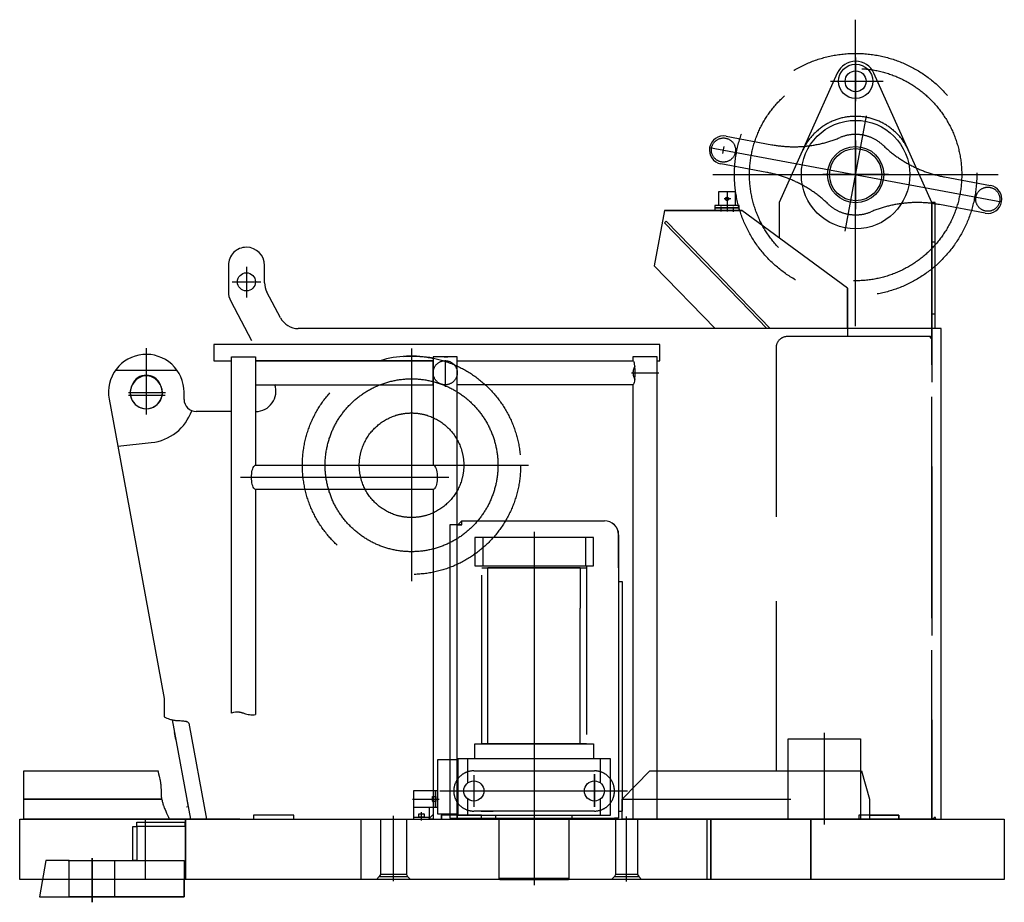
# Model space of a CAD drawing. Extents: x 8778 to 74498, y 1601 to 45347.
# Tile 39 of 52: x 69692 to 72142, y 22607 to 24802. Entities that reach past the tile are written whole.
import ezdxf

# ---------------------------------------------------------------- set-up
doc = ezdxf.new("R2010")
doc.units = 0
doc.header["$LTSCALE"] = 50
doc.header["$MEASUREMENT"] = 0
doc.linetypes.add('CENTER', pattern=[50.5, 30, -9, 2.5, -9])
doc.linetypes.add('HIDDEN', pattern=[12.6, 8.4, -4.2])
doc.layers.add('11', color=251, linetype='CONTINUOUS')

# ---------------------------------------------------------------- blocks, each defined once
blk = doc.blocks.new('*G183')
at = {"layer": '11', "color": 251, "linetype": 'CENTER'}
for p, q in [((71772.5, 24039.9), (71772.5, 24801.7)), ((71772.5, 24708.1), (71772.5, 24599.3)), ((71709.6, 24648.5), (71841.2, 24648.5)), ((71746.3, 24275.6), (71799.8, 24562.8)), ((71772.5, 24500.9), (71772.5, 24330.2)), ((71409.3, 24484.1), (72135.8, 24348.7)), ((71442, 24468.8), (71445.3, 24486.5)), ((71772.5, 24497.9), (71772.5, 24334.9)), ((71772.5, 24489.1), (71772.5, 24347.6)), ((71772.5, 24442.5), (71772.5, 24470.3)), ((71417.5, 24416.4), (72127.5, 24416.4)), ((71854, 24416.4), (71691, 24416.4)), ((71694.6, 24416.4), (71857.8, 24416.4)), ((71699.3, 24416.4), (71846.2, 24416.4)), ((71720.5, 24416.4), (71744.5, 24416.4)), ((71744.5, 24416.4), (71720.5, 24416.4)), ((71800.5, 24416.4), (71824.5, 24416.4)), ((71772.5, 24362.5), (71772.5, 24390.3)), ((71462, 24356.1), (71445.1, 24356.1)), ((71452.5, 24374.6), (71452.5, 24339.6)), ((71437.5, 24336.9), (71437.5, 24324.5)), ((71437.5, 24336.9), (71437.5, 24324.5)), ((71452.5, 24339.6), (71452.5, 24331.3)), ((71452.5, 24336.3), (71452.5, 24324.7)), ((71452.5, 24336.3), (71452.5, 24324.7)), ((71467.5, 24336.7), (71467.5, 24324.2)), ((71467.5, 24336.7), (71467.5, 24324.2)), ((70256.7, 24187), (70256.7, 24111.2)), ((70221.5, 24149.8), (70292.4, 24149.8)), ((70007.5, 23985), (70007.5, 23819.8)), ((70667.5, 23984.1), (70667.5, 23405.1)), ((70751.3, 23955), (70751.3, 23888.3)), ((71214.9, 23923.7), (71283, 23923.7)), ((69963, 23874.4), (70055.1, 23874.4)), ((69963.2, 23868.4), (70054.3, 23868.4)), ((70372.7, 23693.7), (70958.6, 23693.7)), ((70492.5, 23693.7), (70842.5, 23693.7)), ((70241.8, 23663.7), (70760.1, 23663.7)), ((70972.5, 23528), (70972.5, 22649.7)), ((70972.5, 23213.7), (70972.5, 23203.5)), ((70972.5, 23123.4), (70972.5, 23113.7)), ((71694.5, 23028.2), (71694.5, 22800.1)), ((70822.5, 22923), (70822.5, 22844.5)), ((70822.5, 22915.8), (70822.5, 22852.7)), ((71122.5, 22925.7), (71122.5, 22844.3)), ((71122.5, 22844.3), (71122.5, 22925.7)), ((71122.5, 22916.4), (71122.5, 22854)), ((70737.7, 22883.7), (71205.1, 22883.7)), ((70670.2, 22863.7), (70736.5, 22863.7)), ((70622.5, 22659.4), (70622.5, 22821.8)), ((70692.5, 22810), (70692.5, 22830.6)), ((71202.5, 22658.6), (71202.5, 22820.2)), ((69872.5, 22606.8), (69872.5, 22716.9)), ((69872.5, 22716.9), (69872.5, 22606.8))]:
    blk.add_line(p, q, dxfattribs=at)
at = {"layer": '11', "color": 251, "linetype": 'CONTINUOUS'}
for p, q in [((71726.9, 24668.9), (71582.5, 24347.2)), ((71962.5, 24347.2), (71818.1, 24668.9)), ((71450.1, 24512.1), (71564.1, 24490.8)), ((71551.2, 24422), (71437.3, 24443.3)), ((71993.8, 24410.8), (72107.8, 24389.5)), ((71432.5, 24339.5), (71432.5, 24374.5)), ((71432.5, 24374.5), (71472.5, 24374.5)), ((71472.5, 24374.5), (71472.5, 24339.6)), ((71422.5, 24339.6), (71422.5, 24333.5)), ((71482.5, 24339.6), (71422.5, 24339.6)), ((71482.5, 24333.6), (71422.5, 24333.6)), ((71422.5, 24333.6), (71422.5, 24327.6)), ((71482.5, 24333.6), (71422.5, 24333.6)), ((71422.5, 24333.6), (71422.5, 24327.6)), ((71422.5, 24333.5), (71482.5, 24333.5)), ((71472.5, 24339.6), (71432.5, 24339.5)), ((71482.5, 24333.5), (71482.5, 24339.6)), ((71482.5, 24327.5), (71482.5, 24333.6)), ((71482.5, 24327.5), (71482.5, 24333.6)), ((71582.5, 24347.2), (71582.5, 24259)), ((71962.5, 24033.7), (71962.5, 24347.2)), ((71970.5, 24347.2), (71962.5, 24347.2)), ((71962.5, 24347.2), (71962.5, 24033.7)), ((71970.5, 24033.7), (71970.5, 24347.2)), ((72094.9, 24320.7), (71981, 24341.9)), ((71297.1, 24327.5), (71270.9, 24189.9)), ((71460.1, 24327.5), (71297.1, 24327.5)), ((71460.1, 24327.5), (71297.1, 24327.5)), ((71422.5, 24327.6), (71482.5, 24327.5)), ((71422.5, 24327.6), (71482.5, 24327.5)), ((71489.5, 24327.5), (71460.1, 24327.5)), ((71489.5, 24327.5), (71460.1, 24327.5)), ((71752.5, 24133.7), (71489.5, 24327.5)), ((71301.4, 24300.4), (71297.1, 24296.3)), ((71301.4, 24300.4), (71297.1, 24296.3)), ((71297.1, 24296.3), (71423.9, 24165.5)), ((71297.1, 24296.3), (71423.9, 24165.5)), ((71422, 24176), (71301.4, 24300.4)), ((71422, 24176), (71301.4, 24300.4)), ((70211.7, 24190.8), (70211.7, 24125.2)), ((70301.7, 24147.6), (70301.7, 24190.8)), ((71270.9, 24189.9), (71422.8, 24033.7)), ((71484.1, 24112), (71422, 24176)), ((71423.9, 24165.5), (71485.9, 24101.5)), ((71752.5, 24033.7), (71752.5, 24133.7)), ((71752.5, 24033.7), (71752.5, 24133.7)), ((70341.4, 24060.3), (70307.6, 24124.2)), ((71560, 24033.7), (71484.1, 24112)), ((71560, 24033.7), (71484.1, 24112)), ((70217.6, 24101.8), (70269.3, 24004.2)), ((71485.9, 24101.5), (71551.7, 24033.7)), ((71485.9, 24101.5), (71551.7, 24033.7)), ((70447.1, 24033.7), (70385.6, 24033.7)), ((71397.9, 24033.7), (70447.1, 24033.7)), ((71985.5, 24033.7), (71397.9, 24033.7)), ((71985.5, 22813.7), (71985.5, 24033.7)), ((71285.4, 23993.7), (70175.4, 23993.7)), ((70175.4, 23993.7), (70175.4, 23953.7)), ((71285.4, 23953.7), (71285.4, 23993.7)), ((70219.5, 23077.3), (70219.5, 23963.7)), ((70219.5, 23963.7), (70279.5, 23963.7)), ((70279.5, 23963.7), (70279.5, 23693.8)), ((70781.3, 23963.7), (70721.3, 23963.7)), ((70721.3, 23963.7), (70721.3, 23693.8)), ((70748.8, 23963.7), (70744.6, 23963.7)), ((70748.8, 23963.7), (70753.8, 23963.7)), ((70753.8, 23963.7), (70758, 23963.7)), ((70781.3, 22813.7), (70781.3, 23963.7)), ((71278.5, 23963.7), (71218.5, 23963.7)), ((71218.5, 23963.7), (71218.5, 23953.7)), ((71278.5, 22933.5), (71278.5, 23963.7)), ((70175.4, 23953.7), (70219.5, 23953.7)), ((70279.5, 23953.7), (70721.3, 23953.7)), ((70721.3, 23953.7), (70279.5, 23953.7)), ((70279.5, 23953.7), (70279.5, 23893.7)), ((70721.3, 23893.7), (70721.3, 23953.7)), ((70781.3, 23953.7), (71218.5, 23953.7)), ((70781.3, 23953.7), (71218.5, 23953.7)), ((70781.3, 23893.8), (70781.3, 23953.7)), ((71278.5, 23953.7), (71285.4, 23953.7)), ((69931.3, 23930.4), (70083.7, 23930.4)), ((70279.5, 23893.7), (70721.3, 23893.7)), ((71218.8, 23893.8), (70781.3, 23893.8)), ((71218.5, 23893.7), (71218.5, 22891.2)), ((70101.5, 23857.4), (70101.5, 23875.4)), ((69915.1, 23858.4), (69936.6, 23741.2)), ((70219.5, 23827.4), (70131.5, 23827.4)), ((69936.6, 23741.2), (70051.9, 23113.7)), ((70279.5, 23693.8), (70651.2, 23693.8)), ((70681, 23693.8), (70721.3, 23693.8)), ((70721.3, 23633.5), (70279.5, 23633.5)), ((70279.5, 23633.5), (70279.5, 23073.6)), ((70324.5, 23633.5), (70304.5, 23633.5)), ((70389.5, 23633.5), (70369.5, 23633.5)), ((70721.3, 23633.5), (70721.3, 22813.7)), ((70279.5, 23608.5), (70279.5, 23548.5)), ((70762.5, 23545.7), (70762.5, 23455.7)), ((70792.5, 23545.7), (70762.5, 23545.7)), ((70792.5, 23555.6), (70782.6, 23545.7)), ((70782.6, 23545.7), (70792.5, 23545.7)), ((70792.5, 23555.7), (71147.5, 23555.7)), ((70792.5, 23545.7), (70792.5, 23555.7)), ((70792.5, 23555.7), (71147.5, 23555.7)), ((70792.5, 23545.7), (70792.5, 23555.6)), ((71177.6, 23538.5), (71179.5, 23534.9)), ((71179.5, 23534.9), (71181.6, 23528.7)), ((71182.5, 23438.7), (71182.5, 23528.7)), ((71182.5, 23520.7), (71182.5, 22815.7)), ((70762.5, 23455.7), (70762.5, 22815.7)), ((70842.5, 23443.7), (71102.5, 23443.7)), ((71182.5, 23438.7), (71182.5, 23428.8)), ((71182.5, 23403.7), (71182.5, 22833.7)), ((71192.5, 23403.7), (71182.5, 23403.7)), ((71192.5, 22833.7), (71192.5, 23403.7)), ((70051.9, 23113.7), (70051.9, 23068.4)), ((70071.9, 23060.6), (70117.2, 22813.7)), ((70157.9, 22813.7), (70114.1, 23051.9)), ((70080.9, 23011.4), (70077.7, 23029.1)), ((71604.5, 22933.5), (71604.5, 23013.7)), ((71604.5, 23013.7), (71784.5, 23013.7)), ((71784.5, 23013.7), (71784.5, 22933.5)), ((70752.5, 22960.7), (70732.5, 22960.7)), ((70732.5, 22960.7), (70732.5, 22826.7)), ((69702.5, 22813.7), (69702.5, 22933.5)), ((69702.5, 22933.5), (70036.2, 22933.5)), ((71191.3, 22863.6), (71260.1, 22933.5)), ((71260.1, 22933.5), (71787, 22933.5)), ((71787, 22933.5), (71806.7, 22863.6)), ((70672.5, 22883.7), (70672.5, 22843.7)), ((70732.5, 22883.7), (70672.5, 22883.7)), ((70727.5, 22843.7), (70727.5, 22883.7)), ((70732.5, 22843.7), (70732.5, 22883.7)), ((70108.4, 22861.9), (70111.6, 22844.2)), ((70719.5, 22870.2), (70727.5, 22870.2)), ((70719.5, 22858), (70719.5, 22869.4)), ((70727.5, 22870.2), (70727.5, 22857.2)), ((71191.3, 22813.7), (71191.3, 22863.6)), ((71806.7, 22863.6), (71806.7, 22813.7)), ((70111.6, 22844.2), (70107.7, 22843.5)), ((70672.5, 22843.7), (70672.5, 22813.7)), ((70672.5, 22843.7), (70732.5, 22843.7)), ((70712.5, 22813.7), (70712.5, 22843.7)), ((70727.5, 22857.2), (70720.3, 22857.2)), ((69692.5, 22813.7), (72142.5, 22813.7)), ((69692.5, 22663.7), (69692.5, 22813.7)), ((70240.1, 22813.7), (69702.5, 22813.7)), ((70117.2, 22813.7), (70157.9, 22813.7)), ((70120.1, 22813.7), (70935.5, 22813.7)), ((70274.5, 22823.7), (70274.5, 22813.7)), ((70374.5, 22823.7), (70274.5, 22823.7)), ((70274.5, 22813.7), (70374.5, 22813.7)), ((70374.5, 22813.7), (70374.5, 22823.7)), ((70542.5, 22663.7), (70542.5, 22813.7)), ((70542.5, 22813.7), (71402.5, 22813.7)), ((70672.5, 22813.7), (70712.5, 22813.7)), ((70710, 22813.7), (70721.3, 22825)), ((70721.3, 22813.7), (70710, 22813.7)), ((70721.3, 22825), (70721.3, 22813.7)), ((70721.3, 22813.7), (70781.3, 22813.7)), ((70732.5, 22826.7), (70752.5, 22826.7)), ((70736.8, 22813.7), (70742.5, 22813.7)), ((70741.2, 22823.7), (70741.2, 22813.7)), ((70841.2, 22823.7), (70741.2, 22823.7)), ((70741.2, 22813.7), (70841.2, 22813.7)), ((70742.5, 22813.7), (70742.5, 22826.7)), ((70742.5, 22813.7), (70742.5, 22819.3)), ((70762.5, 22815.7), (71172.5, 22815.7)), ((70778.1, 22813.7), (70772.5, 22813.7)), ((70840.5, 22833.7), (70870.5, 22833.7)), ((70841.2, 22813.7), (70841.2, 22823.7)), ((70877.5, 22813.7), (70877.5, 22823.7)), ((71035.5, 22813.7), (71985.5, 22813.7)), ((71067.5, 22813.7), (71067.5, 22823.7)), ((71104.5, 22833.7), (71074.5, 22833.7)), ((71182.5, 22815.7), (71172.5, 22815.7)), ((71182.5, 22833.7), (71192.5, 22833.7)), ((71806.7, 22813.7), (71191.3, 22813.7)), ((71402.5, 22813.7), (71402.5, 22663.7)), ((71660.9, 22813.7), (71660.9, 22663.7)), ((71660.9, 22663.7), (71660.9, 22813.7)), ((71806.7, 22823.7), (71880.1, 22823.7)), ((71880.1, 22813.7), (71806.7, 22813.7)), ((71880.1, 22823.7), (71880.1, 22813.7)), ((72142.5, 22813.7), (72142.5, 22663.7)), ((72142.5, 22663.7), (69692.5, 22663.7)), ((69749.6, 22663.7), (69742, 22620.6)), ((70102.1, 22620.6), (70102.1, 22663.7)), ((71402.5, 22663.7), (70542.5, 22663.7)), ((69742, 22620.6), (70102.1, 22620.6))]:
    blk.add_line(p, q, dxfattribs=at)
at = {"layer": '11', "color": 251, "linetype": 'HIDDEN'}
for p, q in [((71582.5, 24347.2), (71582.5, 24320.7)), ((71962.5, 24347.2), (71962.5, 24320.7)), ((71962.5, 22813.7), (71962.5, 24347.2)), ((71297.1, 24327.5), (71460.1, 24327.5)), ((71297.1, 24327.5), (71460.1, 24327.5)), ((71450, 24327.5), (71455, 24327.5)), ((71450, 24327.5), (71455, 24327.5)), ((71460.1, 24327.5), (71489.5, 24327.5)), ((71460.1, 24327.5), (71489.5, 24327.5)), ((71962.5, 24320.7), (71962.5, 22813.7)), ((71962.5, 23313.7), (71962.5, 24249.5)), ((71962.5, 24249.5), (71970.5, 24249.5)), ((71752.5, 24133.7), (71752.5, 24013.7)), ((71752.5, 24133.7), (71752.5, 24013.7)), ((71970.5, 24069.5), (71962.5, 24069.5)), ((71752.5, 24013.7), (71602.5, 24013.7)), ((71957.5, 24013.7), (71602.5, 24013.7)), ((71752.5, 24013.7), (71602.5, 24013.7)), ((71957.5, 24013.7), (71962.5, 24015.7)), ((71962.5, 24007.7), (71957.5, 24013.7)), ((71962.5, 24007.7), (71957.5, 24013.7)), ((71962.5, 24015.7), (71962.5, 24007.7)), ((71574.5, 23985.7), (71574.5, 23913.7)), ((71574.5, 23985.7), (71574.5, 22813.7)), ((71574.5, 23985.7), (71574.5, 23913.7)), ((71962.5, 24005.7), (71962.5, 24007.7)), ((69936.6, 23741.4), (70019.9, 23750)), ((71120, 23513.7), (70825, 23513.7)), ((70825, 23513.7), (70825, 23443.7)), ((70845, 23513.7), (70845, 23443.7)), ((71100, 23513.7), (71100, 23443.7)), ((71120, 23443.7), (71120, 23513.7)), ((70825, 23475.2), (70823.5, 23473.7)), ((70762.5, 23453.7), (70762.5, 22833.7)), ((70825, 23443.7), (71120, 23443.7)), ((70842.5, 23000.7), (70842.5, 23443.7)), ((70842.5, 23443.7), (71102.5, 23443.7)), ((70842.5, 23438.7), (71102.5, 23438.7)), ((70857.5, 23338.7), (70857.5, 23438.7)), ((70857.5, 23438.7), (71087.5, 23438.7)), ((70857.5, 23438.7), (71087.5, 23438.7)), ((71087.5, 23438.7), (70857.5, 23438.7)), ((71087.5, 23438.7), (71087.5, 23338.7)), ((71102.5, 23443.7), (71102.5, 23000.7)), ((70857.5, 23000.7), (70857.5, 23338.7)), ((71087.5, 23000.7), (71087.5, 23338.7)), ((71962.5, 23323.7), (71962.5, 23303.7)), ((71604.5, 22813.7), (71604.5, 23013.7)), ((71604.5, 23013.7), (71784.5, 23013.7)), ((71784.5, 23013.7), (71784.5, 22813.7)), ((70825, 22963.7), (70825, 23000.7)), ((70825, 23000.7), (71120, 23000.7)), ((71102.5, 23000.7), (70842.5, 23000.7)), ((71082.5, 23000.7), (70862.5, 23000.7)), ((71120, 23000.7), (71120, 22963.7)), ((70732.5, 22960.7), (70732.5, 22826.7)), ((70782.5, 22960.7), (70732.5, 22960.7)), ((70782.5, 22963.7), (70782.5, 22823.7)), ((71162.5, 22963.7), (70782.5, 22963.7)), ((70782.5, 22826.7), (70782.5, 22960.7)), ((70807.5, 22903.7), (70807.5, 22963.7)), ((71120, 22963.7), (70825, 22963.7)), ((71137.5, 22903.7), (71137.5, 22963.7)), ((71162.5, 22823.7), (71162.5, 22963.7)), ((70822.5, 22933.7), (71122.5, 22933.7)), ((71278.5, 22813.7), (71278.5, 22933.5)), ((71218.5, 22891.2), (71218.5, 22813.7)), ((70046.1, 22863.6), (69702.5, 22863.6)), ((69702.5, 22863.6), (70046.1, 22863.6)), ((70672.5, 22873.7), (70672.5, 22813.7)), ((70807.5, 22823.7), (70807.5, 22863.7)), ((71137.5, 22823.7), (71137.5, 22863.7)), ((71191.3, 22863.6), (71806.7, 22863.6)), ((70005.6, 22663.7), (70005.6, 22813.7)), ((70192.6, 22813.7), (70012.6, 22813.7)), ((70105, 22663.7), (70105, 22813.7)), ((70105, 22813.7), (70105, 22663.7)), ((70157.9, 22813.7), (70117.2, 22813.7)), ((70590, 22813.7), (70590, 22675.7)), ((70655, 22813.7), (70655, 22675.7)), ((70672.5, 22818.7), (70712.5, 22818.7)), ((70672.5, 22813.7), (70712.5, 22813.7)), ((70686, 22826.7), (70698.2, 22826.7)), ((70686, 22818.7), (70686, 22825.9)), ((70699, 22818.7), (70686, 22818.7)), ((70699, 22825.9), (70699, 22818.7)), ((70732.5, 22826.7), (70782.5, 22826.7)), ((70781.3, 22825), (70781.3, 22813.7)), ((70781.3, 22813.7), (70792.6, 22813.7)), ((70782.5, 22823.7), (71162.5, 22823.7)), ((71122.5, 22833.7), (70822.5, 22833.7)), ((70885, 22813.7), (70885, 22665.7)), ((71060, 22665.7), (71060, 22813.7)), ((71175, 22813.7), (71175, 22675.7)), ((71218.5, 22813.7), (71278.5, 22813.7)), ((71230, 22813.7), (71230, 22675.7)), ((71412.5, 22663.7), (71412.5, 22813.7)), ((71412.5, 22813.7), (71412.5, 22663.7)), ((71574.5, 22813.7), (71582.5, 22813.7)), ((71962.5, 22813.7), (71582.5, 22813.7)), ((71582.5, 22813.7), (71962.5, 22813.7)), ((71784.5, 22813.7), (71604.5, 22813.7)), ((71780.1, 22823.7), (71780.1, 22813.7)), ((71880.1, 22823.7), (71780.1, 22823.7)), ((71780.1, 22813.7), (71880.1, 22813.7)), ((71880.1, 22813.7), (71880.1, 22823.7)), ((71970.5, 22818.7), (71964.5, 22813.7)), ((71964.5, 22813.7), (71972.5, 22813.7)), ((71972.5, 22813.7), (71970.5, 22818.7)), ((69973.7, 22710.6), (69973.7, 22795.6)), ((69973.7, 22795.6), (69983.7, 22795.6)), ((69983.7, 22795.6), (69983.7, 22805.7)), ((69983.7, 22805.7), (70103.7, 22805.7)), ((70103.7, 22795.6), (69983.7, 22795.6)), ((69983.7, 22795.6), (69983.7, 22710.6)), ((70103.7, 22805.7), (70103.7, 22795.6)), ((69757.9, 22710.6), (69742, 22620.6)), ((69816, 22710.6), (69757.9, 22710.6)), ((69813.3, 22710.6), (69931.7, 22710.6)), ((69816, 22620.6), (69816, 22710.6)), ((69929, 22620.6), (69929, 22710.6)), ((69929, 22710.6), (70102.1, 22710.6)), ((69983.7, 22710.6), (69973.7, 22710.6)), ((70102.1, 22710.6), (70102.1, 22620.6)), ((70587.3, 22671), (70580, 22663.7)), ((70590, 22675.7), (70587.3, 22671)), ((70587.3, 22671), (70657.7, 22671)), ((70655, 22675.7), (70590, 22675.7)), ((70655, 22675.7), (70657.7, 22671)), ((70657.7, 22671), (70665, 22663.7)), ((71060, 22665.7), (70885, 22665.7)), ((70885, 22665.7), (70887, 22663.7)), ((70887, 22663.7), (71058, 22663.7)), ((71058, 22663.7), (71060, 22665.7)), ((71172.3, 22671), (71165, 22663.7)), ((71175, 22675.7), (71172.3, 22671)), ((71172.3, 22671), (71232.7, 22671)), ((71230, 22675.7), (71175, 22675.7)), ((71230, 22675.7), (71232.7, 22671)), ((71232.7, 22671), (71240, 22663.7)), ((69742, 22620.6), (69816, 22620.6)), ((69816, 22620.6), (69929, 22620.6)), ((70102.1, 22620.6), (69816, 22620.6))]:
    blk.add_line(p, q, dxfattribs=at)
at = {"layer": '11', "color": 251, "linetype": 'CONTINUOUS'}
for points in [[(71218.5, 23953.7), (71219.2, 23953.4), (71219.9, 23952.4), (71220.6, 23950.6), (71221.2, 23948.1), (71221.8, 23944.9), (71222.3, 23941.2), (71222.7, 23937), (71223, 23932.6), (71223.1, 23928.2), (71223.2, 23923.8)], [(71223.2, 23923.8), (71223.1, 23919.5), (71223, 23915), (71222.7, 23910.6), (71222.4, 23906.4), (71221.9, 23902.6), (71221.3, 23899.4), (71220.7, 23896.9), (71220.1, 23895.2), (71219.4, 23894.2), (71218.8, 23893.8)], [(70269.3, 23663.7), (70269.5, 23668.1), (70269.8, 23672.5), (70270.4, 23677), (70271.2, 23681.2), (70272.3, 23685), (70273.6, 23688.2), (70275, 23690.7), (70276.5, 23692.5), (70278, 23693.5), (70279.5, 23693.8)], [(70721.3, 23693.8), (70722.8, 23693.5), (70724.3, 23692.5), (70725.8, 23690.7), (70727.2, 23688.2), (70728.4, 23685), (70729.5, 23681.2), (70730.4, 23677), (70731, 23672.5), (70731.3, 23668.1), (70731.4, 23663.7)], [(70279.5, 23633.5), (70278, 23633.9), (70276.5, 23634.9), (70275, 23636.6), (70273.6, 23639.2), (70272.3, 23642.4), (70271.2, 23646.2), (70270.4, 23650.4), (70269.8, 23654.8), (70269.5, 23659.3), (70269.3, 23663.7)], [(70731.4, 23663.7), (70731.3, 23659.3), (70731, 23654.8), (70730.4, 23650.4), (70729.5, 23646.2), (70728.4, 23642.4), (70727.2, 23639.2), (70725.8, 23636.6), (70724.3, 23634.9), (70722.8, 23633.9), (70721.3, 23633.5)], [(70239.2, 23079.8), (70240.3, 23079.6), (70241.5, 23079.5), (70242.7, 23079.3), (70243.9, 23079), (70245.1, 23078.7), (70246.3, 23078.4), (70247.6, 23078), (70248.9, 23077.6), (70250.3, 23077.2), (70251.6, 23076.7)], [(70065.5, 23062.4), (70067.6, 23061.8), (70069.7, 23061.2), (70071.8, 23060.7), (70073.9, 23060.2), (70076, 23059.9), (70078.2, 23059.5), (70080.3, 23059.3), (70082.5, 23059.1), (70084.6, 23059), (70086.8, 23059)], [(70086.8, 23059), (70091.8, 23058.6), (70095.4, 23058.3), (70098.2, 23058.1), (70100.5, 23057.8), (70102.3, 23057.6), (70103.7, 23057.4), (70105, 23057.2), (70106, 23057), (70106.9, 23056.8), (70107.6, 23056.5)], [(70036.1, 22934.3), (70038, 22926.5), (70039.3, 22920.8), (70040.3, 22916.4), (70041.1, 22912.9), (70041.7, 22910.2), (70042.2, 22907.9), (70042.6, 22906), (70042.9, 22904.3), (70043, 22902.9), (70043.1, 22901.7)], [(70043.1, 22901.7), (70043.3, 22900.3), (70043.5, 22898.9), (70043.7, 22897.5), (70043.8, 22896.1), (70043.9, 22894.7), (70044, 22893.3), (70044.1, 22891.9), (70044.1, 22890.4), (70044.2, 22889), (70044.2, 22887.5)], [(70044.2, 22887.5), (70044.2, 22886.8), (70044.2, 22886), (70044.2, 22885.1), (70044.2, 22884.1), (70044.2, 22882.9), (70044.2, 22881.6), (70044.2, 22880), (70044.2, 22878.2), (70044.2, 22876.1), (70044.2, 22873.4)], [(70044.2, 22873.4), (70044.5, 22871.2), (70044.9, 22868.9), (70045.3, 22866.7), (70045.7, 22864.4), (70046.1, 22862.2), (70046.6, 22860), (70047.1, 22857.7), (70047.7, 22855.5), (70048.3, 22853.3), (70048.9, 22851.2)], [(70719.5, 22869.4), (70719.5, 22870.2)], [(70048.9, 22851.2), (70049.2, 22850.4), (70049.5, 22849.5), (70049.9, 22848.4), (70050.3, 22847.3), (70050.8, 22845.9), (70051.5, 22844.4), (70052.2, 22842.5), (70053.2, 22840.2), (70054.4, 22837.4), (70055.9, 22833.8)]]:
    blk.add_lwpolyline(points, dxfattribs=at)
at = {"layer": '11', "color": 251, "linetype": 'HIDDEN'}
blk.add_lwpolyline([(70686, 22825.9), (70686, 22826.7)], dxfattribs=at)
for centre, radius in [((71772.5, 24416.4), 301.5), ((71772.5, 24416.4), 264), ((71443.7, 24477.6), 30), ((72101.4, 24355.3), 30), ((70667.5, 23693.7), 271.5), ((70751.3, 23923.7), 30)]:
    blk.add_circle(centre, radius, dxfattribs=at)
at = {"layer": '11', "color": 251, "linetype": 'CONTINUOUS'}
for centre, radius in [((71772.5, 24648.5), 42.5), ((71772.5, 24648.5), 26), ((71772.5, 24648.5), 26), ((71772.5, 24416.4), 135), ((71772.5, 24416.4), 70), ((71772.5, 24416.4), 65), ((70256.7, 24149.8), 22.5), ((70822.5, 22883.7), 25), ((70822.5, 22883.7), 25), ((70822.5, 22883.7), 25), ((71122.5, 22883.7), 25), ((71122.5, 22883.7), 25), ((71122.5, 22883.7), 25)]:
    blk.add_circle(centre, radius, dxfattribs=at)
at = {"layer": '11', "color": 251, "linetype": 'CENTER'}
for centre, radius in [((71452.5, 24356.1), 4), ((70667.5, 23693.7), 215), ((70667.5, 23693.7), 130)]:
    blk.add_circle(centre, radius, dxfattribs=at)
at = {"layer": '11', "color": 251, "linetype": 'CONTINUOUS'}
for centre, radius, start, end in [((71772.5, 24648.5), 50, 24.1673, 155.834), ((71443.7, 24477.7), 35, 79.4465, -100.5535), ((72101.4, 24355.1), 35, -100.5507, 79.4465), ((70256.7, 24190.8), 45, 90, -179.9961), ((70256.7, 24190.8), 45, 0, 89.9961), ((70351.7, 24147.6), 50, 180, -152.0725), ((70261.7, 24125.2), 50, 180, -152.0619), ((70385.6, 24083.7), 50, -152.0842, -89.9958), ((70007.5, 23875.4), 94, 95.2007, -169.585), ((70007.5, 23875.4), 94, 0, 95.2101), ((70667.5, 23693.7), 271.5, 78.5775, 106.7402), ((70007.5, 23880.4), 37.3, 23.2491, 156.7502), ((70007.5, 23880.4), 35.8, 41.7971, 138.2018), ((70007.5, 23874.4), 40, 131.7793, 48.215), ((70007.5, 23874.4), 40, 148.827, 31.1691), ((70279.9, 23877.4), 50, -90, 19.6278), ((70131.5, 23857.4), 30, 180, -90), ((70007.5, 23869.4), 120, -84.0831, -19.4651), ((71147.5, 23520.7), 35, 45.584, 89.9962), ((71147.5, 23520.7), 35, 0, 89.995), ((70234.7, 23035.5), 44.5, 84.2063, 110.0756), ((70090.7, 23138.5), 80.2, -118.9372, -108.3306), ((70094.7, 23031.3), 28.3, 46.622, 62.8808), ((70271.7, 23131), 57.9, -110.3588, -97.7042), ((70271.7, 23130.8), 57.7, -97.701, -82.2948), ((70720.3, 22858), 0.8, 180, -89.7813), ((70565.8, 23047.4), 552.9, -157.2717, -154.9893)]:
    blk.add_arc(centre, radius, start, end, dxfattribs=at)
at = {"layer": '11', "color": 251, "linetype": 'HIDDEN'}
for centre, radius, start, end in [((71772.5, 24416.4), 145, 24.1673, 155.8334), ((71619, 24785.8), 300, -100.5533, -67.4283), ((71772.5, 24416.4), 100, 46.3354, 112.5569), ((72048.8, 24705.7), 300, -133.6786, -100.5536), ((71496.3, 24127.1), 300, 46.3288, 79.4461), ((71772.5, 24416.4), 100, -133.6869, -67.7214), ((71926, 24047), 300, 79.4466, 112.6644), ((71602.5, 23985.7), 28, 90, 179.9875), ((71602.5, 23985.7), 28, 90, 179.9875), ((71602.5, 23985.7), 28, 90, 179.9937), ((71248.5, 23923.7), 30, 144.3137, -144.3108), ((70822.5, 22883.7), 50, 90, -90), ((71122.5, 22883.7), 50, -90, 90), ((70698.2, 22825.9), 0.8, 0, 90.2187)]:
    blk.add_arc(centre, radius, start, end, dxfattribs=at)

msp = doc.modelspace()

# ---------------------------------------------------------------- block references
at = {"layer": '11', "color": 251, "linetype": 'CONTINUOUS'}
msp.add_blockref('*G183', (0, 0), dxfattribs=at)

doc.saveas('drawing.dxf')
